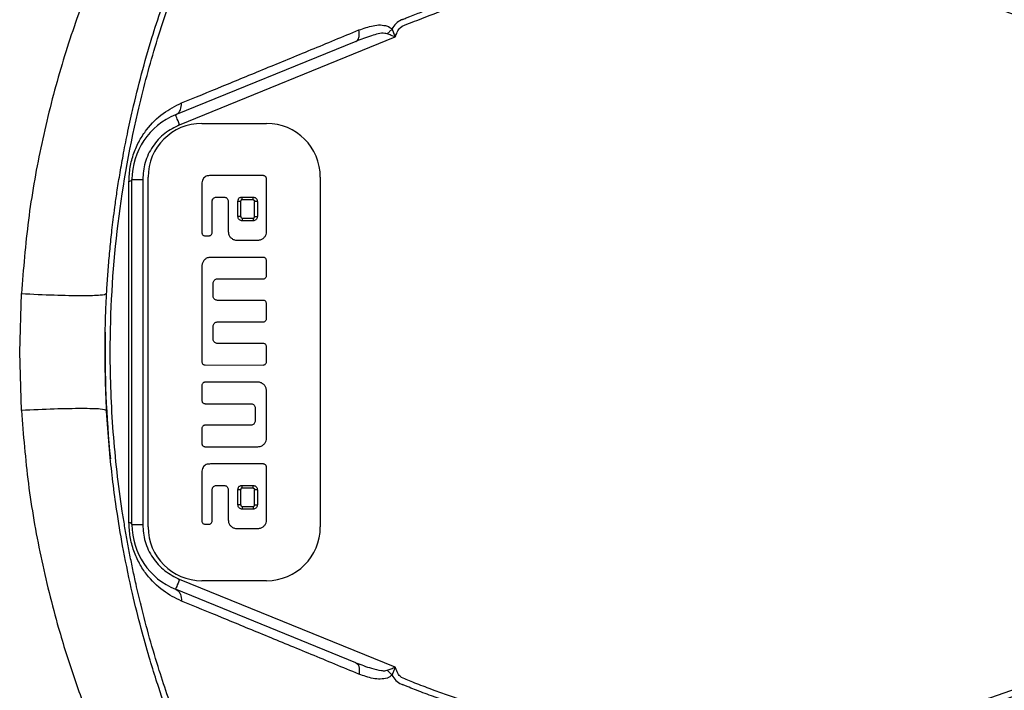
# Model space of a CAD drawing. Header units: millimetres. Extents: x 3 to 4919, y -224 to 3490.
# Tile 6 of 55: x 1561 to 1653, y 27 to 89. Entities that reach past the tile are written whole.
import ezdxf

# ---------------------------------------------------------------- set-up
doc = ezdxf.new("R2010")
doc.units = ezdxf.units.MM

msp = doc.modelspace()

# ---------------------------------------------------------------- linework, layer by layer
at = {"color": 7, "linetype": 'Continuous', "lineweight": 25}
for p, q in [((1592.527, 87.203), (1575.763, 80.378)), ((1576.14, 79.452), (1596.174, 87.609)), ((1578.214, 79.575), (1584.214, 79.575)), ((1571.714, 42.293), (1571.714, 74.358)), ((1571.714, 74.358), (1572.714, 74.358)), ((1572.714, 74.358), (1572.714, 42.293)), ((1573.214, 42.075), (1573.214, 74.575)), ((1583.914, 74.725), (1579.013, 74.725)), ((1584.214, 69.525), (1584.214, 74.425)), ((1589.214, 74.575), (1589.214, 42.075)), ((1578.214, 73.925), (1578.214, 69.425)), ((1579.163, 69.425), (1579.163, 72.325)), ((1579.564, 72.725), (1580.264, 72.725)), ((1580.664, 72.325), (1580.664, 69.525)), ((1581.563, 70.925), (1581.563, 72.325)), ((1581.813, 72.325), (1581.813, 70.925)), ((1581.964, 72.725), (1582.963, 72.725)), ((1582.963, 72.475), (1581.964, 72.475)), ((1583.114, 70.925), (1583.114, 72.325)), ((1583.364, 72.325), (1583.364, 70.925)), ((1581.964, 70.775), (1582.963, 70.775)), ((1582.963, 70.525), (1581.964, 70.525)), ((1578.514, 69.125), (1578.863, 69.125)), ((1581.464, 68.725), (1583.414, 68.725)), ((1583.914, 67.125), (1579.013, 67.125)), ((1584.212, 65.424), (1584.214, 66.825)), ((1578.214, 66.325), (1578.214, 57.425)), ((1579.663, 65.125), (1583.914, 65.125)), ((1579.264, 63.525), (1579.264, 64.725)), ((1561.284, 58.325), (1561.443, 63.759)), ((1583.914, 63.125), (1579.663, 63.125)), ((1584.214, 61.425), (1584.212, 62.832)), ((1579.264, 59.525), (1579.264, 60.725)), ((1579.663, 61.125), (1583.916, 61.122)), ((1583.914, 59.125), (1579.663, 59.125)), ((1584.214, 57.425), (1584.212, 58.826)), ((1561.443, 52.891), (1561.284, 58.325)), ((1578.514, 57.125), (1583.916, 57.12)), ((1578.214, 55.225), (1578.214, 53.825)), ((1583.414, 55.525), (1578.514, 55.525)), ((1584.214, 50.325), (1584.214, 54.725)), ((1578.514, 53.525), (1582.764, 53.525)), ((1583.164, 53.125), (1583.164, 51.925)), ((1582.764, 51.525), (1578.514, 51.525)), ((1578.214, 51.225), (1578.214, 49.825)), ((1578.514, 49.525), (1583.414, 49.525)), ((1583.914, 47.925), (1579.013, 47.925)), ((1584.214, 42.725), (1584.214, 47.625)), ((1578.214, 47.125), (1578.214, 42.625)), ((1579.564, 45.925), (1580.264, 45.925)), ((1581.964, 45.925), (1582.963, 45.925)), ((1579.163, 42.625), (1579.163, 45.525)), ((1580.664, 45.525), (1580.664, 42.725)), ((1581.563, 44.125), (1581.563, 45.525)), ((1581.813, 45.525), (1581.813, 44.125)), ((1582.963, 45.675), (1581.964, 45.675)), ((1583.114, 44.125), (1583.114, 45.525)), ((1583.364, 45.525), (1583.364, 44.125)), ((1581.964, 43.975), (1582.963, 43.975)), ((1582.963, 43.725), (1581.964, 43.725)), ((1571.714, 42.293), (1572.714, 42.293)), ((1578.514, 42.325), (1578.863, 42.325)), ((1581.464, 41.925), (1583.414, 41.925)), ((1596.174, 29.042), (1576.14, 37.199)), ((1584.214, 37.075), (1578.214, 37.075)), ((1592.527, 29.447), (1575.763, 36.273))]:
    msp.add_line(p, q, dxfattribs=at)
at = {"color": 7, "linetype": 'Continuous', "lineweight": 25, "flags": 128}
for points in [[(1576.14, 79.452), (1576.066, 79.632), (1575.995, 79.806), (1575.93, 79.966), (1575.873, 80.107), (1575.826, 80.222), (1575.791, 80.307), (1575.77, 80.36), (1575.763, 80.378)], [(1576.14, 37.199), (1576.066, 37.018), (1575.995, 36.844), (1575.93, 36.684), (1575.873, 36.544), (1575.826, 36.429), (1575.791, 36.343), (1575.77, 36.291), (1575.763, 36.273)]]:
    msp.add_lwpolyline(points, dxfattribs=at)
at = {"color": 7, "linetype": 'Continuous', "lineweight": 25}
for centre, radius, start, end in [((1578.214, 74.358), 6.5, 112.15315, 180), ((1578.214, 74.575), 5, 90, 180), ((1584.214, 74.575), 5, 0, 90), ((1669.214, 58.325), 100, 178.94074, 185.69013), ((1578.214, 42.293), 6.5, 180, 247.84685), ((1578.214, 42.075), 5, 180, 270), ((1584.214, 42.075), 5, 270, 0)]:
    msp.add_arc(centre, radius, start, end, dxfattribs=at)
for points, knots in [([(1572.159, 102.076), (1571.185, 100.13), (1569.255, 96.275), (1566.833, 90.176), (1564.781, 83.873), (1563.174, 77.347), (1561.994, 70.611), (1561.627, 66.043), (1561.443, 63.759)], [0, 0, 0, 0, 0.169962, 0.33675, 0.500265, 0.667774, 0.833916, 1, 1, 1, 1]), ([(1569.214, 58.325), (1569.216, 58.819), (1569.22, 59.823), (1569.256, 61.352), (1569.315, 62.927), (1569.403, 64.549), (1569.521, 66.216), (1569.671, 67.928), (1569.826, 69.403), (1569.98, 70.698), (1570.132, 71.87), (1570.33, 73.253), (1570.583, 74.846), (1570.9, 76.647), (1571.294, 78.653), (1572.096, 82.322), (1573.382, 87.131), (1575.201, 92.533), (1576.744, 96.449), (1577.9, 99.111), (1578.645, 100.728), (1579.092, 101.666), (1579.298, 102.087), (1579.348, 102.192), (1579.362, 102.218), (1579.365, 102.225), (1579.366, 102.227), (1579.366, 102.227), (1579.366, 102.227), (1579.366, 102.227), (1579.366, 102.227)], [0, 0, 0, 0, 0.0326093, 0.0662577, 0.1009457, 0.1366737, 0.1734417, 0.211249, 0.2500964, 0.2713488, 0.2973464, 0.328089, 0.3635776, 0.4038116, 0.4487904, 0.4985143, 0.6517195, 0.7770804, 0.8745922, 0.9294487, 0.9686359, 0.992153, 0.9980353, 0.9995073, 0.9998762, 0.9999686, 0.999992, 0.9999982, 0.9999997, 1, 1, 1, 1]), ([(1579.809, 14.794), (1579.809, 14.794), (1579.809, 14.794), (1579.809, 14.794), (1579.809, 14.795), (1579.808, 14.796), (1579.805, 14.803), (1579.792, 14.829), (1579.741, 14.934), (1579.537, 15.352), (1579.092, 16.285), (1578.351, 17.894), (1577.238, 20.45), (1575.787, 24.112), (1574.094, 29.044), (1572.876, 33.397), (1572.136, 36.546), (1571.798, 38.105), (1571.524, 39.457), (1571.269, 40.812), (1571.033, 42.17), (1570.501, 45.513), (1569.887, 50.892), (1569.555, 59.597), (1570.13, 69.573), (1571.771, 79.036), (1573.81, 86.713), (1575.738, 92.474), (1577.53, 96.923), (1578.779, 99.697), (1579.351, 100.908), (1579.606, 101.439), (1579.719, 101.671), (1579.767, 101.772), (1579.792, 101.822), (1579.803, 101.845), (1579.809, 101.856)], [0, 0, 0, 0, 0, 0.000001, 0.000004, 0.000016, 0.000062, 0.000246, 0.000984, 0.003935, 0.015734, 0.035387, 0.06289, 0.108506, 0.166483, 0.236359, 0.258838, 0.274148, 0.28945, 0.304747, 0.320041, 0.335337, 0.417405, 0.500035, 0.625063, 0.749214, 0.819005, 0.889287, 0.951273, 0.978551, 0.99056, 0.995846, 0.998152, 0.999147, 0.999571, 1, 1, 1, 1]), ([(1596.174, 87.609), (1596.232, 87.759), (1596.319, 87.988), (1596.462, 88.28), (1596.786, 88.654), (1597.834, 88.99), (1599.91, 89.86), (1604.258, 91.309), (1610.523, 92.98), (1618.221, 94.198), (1626.852, 94.714), (1636.357, 94.151), (1646.607, 92.267), (1653.119, 89.896), (1656.386, 88.707)], [0, 0, 0, 0, 0.007789, 0.011776, 0.015614, 0.031245, 0.062683, 0.125534, 0.250747, 0.375216, 0.50013, 0.666643, 0.832763, 1, 1, 1, 1]), ([(1596.748, 89.2), (1596.763, 89.205), (1596.789, 89.216), (1596.835, 89.235), (1596.903, 89.262), (1597.024, 89.311), (1597.241, 89.399), (1597.629, 89.553), (1598.323, 89.824), (1599.568, 90.294), (1601.809, 91.085), (1605.848, 92.346), (1611.754, 93.755), (1619.046, 94.859), (1624.154, 95.002), (1626.714, 95.073)], [0, 0, 0, 0, 0.001525, 0.002724, 0.004863, 0.008685, 0.015507, 0.027693, 0.049451, 0.088302, 0.15766, 0.281488, 0.501349, 0.750108, 1, 1, 1, 1]), ([(1596.748, 89.2), (1596.568, 89.091), (1596.206, 88.874), (1595.979, 88.519), (1595.866, 88.341)], [0, 0, 0, 0, 0.499972, 1, 1, 1, 1]), ([(1576.326, 81.474), (1577.565, 81.983), (1580.045, 83.001), (1584.096, 84.668), (1588.334, 86.415), (1591.312, 87.643), (1592.801, 88.257)], [0, 0, 0, 0, 0.249583, 0.499399, 0.749574, 1, 1, 1, 1]), ([(1592.527, 87.203), (1592.586, 87.24), (1592.703, 87.313), (1592.806, 87.556), (1592.849, 87.873), (1592.817, 88.129), (1592.801, 88.257)], [0, 0, 0, 0, 0.249961, 0.500005, 0.749984, 1, 1, 1, 1]), ([(1595.415, 87.907), (1595.346, 87.921), (1594.879, 88.02), (1593.868, 87.694), (1592.998, 87.375), (1592.527, 87.203)], [0, 0, 0, 0, 0.072985, 0.499355, 1, 1, 1, 1]), ([(1592.801, 88.257), (1593.239, 88.413), (1593.896, 88.648), (1594.797, 88.758), (1595.228, 88.672), (1595.443, 88.628)], [0, 0, 0, 0, 0.500338, 0.750178, 1, 1, 1, 1]), ([(1595.866, 88.341), (1595.797, 88.263), (1595.659, 88.105), (1595.496, 87.973), (1595.415, 87.907)], [0, 0, 0, 0, 0.500019, 1, 1, 1, 1]), ([(1596.174, 87.609), (1596.043, 87.659), (1595.78, 87.761), (1595.536, 87.858), (1595.415, 87.907)], [0, 0, 0, 0, 0.501049, 1, 1, 1, 1]), ([(1595.443, 88.628), (1595.518, 88.59), (1595.669, 88.513), (1595.8, 88.399), (1595.866, 88.341)], [0, 0, 0, 0, 0.496964, 1, 1, 1, 1]), ([(1595.866, 88.341), (1595.917, 88.231), (1596.026, 88.001), (1596.123, 87.743), (1596.174, 87.609)], [0, 0, 0, 0, 0.4776816, 1, 1, 1, 1]), ([(1571.437, 74.157), (1571.459, 74.606), (1571.502, 75.501), (1571.861, 76.823), (1572.392, 78.003), (1573.277, 79.339), (1574.586, 80.619), (1575.747, 81.189), (1576.326, 81.474)], [0, 0, 0, 0, 0.126283, 0.251391, 0.37664, 0.502189, 0.751606, 1, 1, 1, 1]), ([(1575.763, 80.378), (1575.856, 80.431), (1576.044, 80.537), (1576.279, 80.897), (1576.308, 81.256), (1576.326, 81.474)], [0, 0, 0, 0, 0.280676, 0.561404, 1, 1, 1, 1]), ([(1576.14, 79.452), (1575.665, 79.21), (1574.693, 78.716), (1573.588, 77.469), (1572.849, 75.975), (1572.758, 74.889), (1572.714, 74.358)], [0, 0, 0, 0, 0.244441, 0.499998, 0.75556, 1, 1, 1, 1]), ([(1571.437, 42.494), (1571.436, 45.122), (1571.433, 50.363), (1571.433, 58.361), (1571.433, 66.341), (1571.436, 71.546), (1571.437, 74.157)], [0, 0, 0, 0, 0.251564, 0.501737, 0.75005, 1, 1, 1, 1]), ([(1571.714, 74.358), (1571.701, 74.322), (1571.676, 74.25), (1571.517, 74.188), (1571.437, 74.157)], [0, 0, 0, 0, 0.499977, 1, 1, 1, 1]), ([(1579.013, 74.725), (1578.878, 74.717), (1578.675, 74.704), (1578.438, 74.566), (1578.299, 74.395), (1578.224, 74.171), (1578.217, 74.007), (1578.214, 73.925)], [0, 0, 0, 0, 0.309304, 0.464461, 0.6202, 0.810429, 1, 1, 1, 1]), ([(1584.214, 74.425), (1584.21, 74.459), (1584.204, 74.526), (1584.152, 74.615), (1584.076, 74.684), (1583.992, 74.72), (1583.936, 74.724), (1583.914, 74.725)], [0, 0, 0, 0, 0.2135751, 0.4271777, 0.6421076, 0.8594708, 1, 1, 1, 1]), ([(1579.163, 72.325), (1579.168, 72.37), (1579.176, 72.46), (1579.245, 72.58), (1579.346, 72.67), (1579.459, 72.719), (1579.534, 72.723), (1579.564, 72.725)], [0, 0, 0, 0, 0.214524, 0.429232, 0.641809, 0.857039, 1, 1, 1, 1]), ([(1580.264, 72.725), (1580.309, 72.721), (1580.399, 72.712), (1580.519, 72.643), (1580.61, 72.542), (1580.657, 72.429), (1580.662, 72.355), (1580.664, 72.325)], [0, 0, 0, 0, 0.21489, 0.429776, 0.644829, 0.859437, 1, 1, 1, 1]), ([(1581.563, 72.325), (1581.568, 72.396), (1581.574, 72.5), (1581.645, 72.619), (1581.731, 72.686), (1581.842, 72.721), (1581.924, 72.724), (1581.964, 72.725)], [0, 0, 0, 0, 0.32262, 0.473228, 0.624417, 0.815495, 1, 1, 1, 1]), ([(1581.813, 72.325), (1581.781, 72.325), (1581.715, 72.325), (1581.632, 72.325), (1581.575, 72.325), (1581.567, 72.325), (1581.563, 72.325)], [0, 0, 0, 0, 0.250026, 0.499976, 0.750138, 1, 1, 1, 1]), ([(1581.964, 72.475), (1581.941, 72.474), (1581.901, 72.473), (1581.857, 72.465), (1581.835, 72.448), (1581.826, 72.43), (1581.815, 72.388), (1581.814, 72.352), (1581.813, 72.325)], [0, 0, 0, 0, 0.267329, 0.462604, 0.502167, 0.582983, 0.690518, 1, 1, 1, 1]), ([(1581.964, 72.475), (1581.964, 72.508), (1581.964, 72.574), (1581.964, 72.656), (1581.964, 72.714), (1581.964, 72.722), (1581.964, 72.725)], [0, 0, 0, 0, 0.250026, 0.499976, 0.750138, 1, 1, 1, 1]), ([(1582.963, 72.725), (1583.01, 72.721), (1583.102, 72.713), (1583.223, 72.643), (1583.311, 72.541), (1583.357, 72.429), (1583.362, 72.355), (1583.364, 72.325)], [0, 0, 0, 0, 0.219197, 0.438896, 0.647057, 0.856125, 1, 1, 1, 1]), ([(1582.963, 72.475), (1582.963, 72.508), (1582.963, 72.574), (1582.963, 72.656), (1582.963, 72.714), (1582.963, 72.722), (1582.963, 72.725)], [0, 0, 0, 0, 0.250026, 0.499976, 0.750138, 1, 1, 1, 1]), ([(1582.963, 72.475), (1582.984, 72.474), (1583.014, 72.471), (1583.049, 72.452), (1583.072, 72.434), (1583.09, 72.411), (1583.109, 72.376), (1583.112, 72.346), (1583.114, 72.325)], [0, 0, 0, 0, 0.257085, 0.378108, 0.500414, 0.622931, 0.743781, 1, 1, 1, 1]), ([(1583.364, 72.325), (1583.36, 72.325), (1583.352, 72.325), (1583.295, 72.325), (1583.212, 72.325), (1583.146, 72.325), (1583.114, 72.325)], [0, 0, 0, 0, 0.249837, 0.500032, 0.749908, 1, 1, 1, 1]), ([(1581.964, 70.525), (1581.919, 70.53), (1581.831, 70.539), (1581.713, 70.607), (1581.62, 70.708), (1581.57, 70.821), (1581.565, 70.896), (1581.563, 70.925)], [0, 0, 0, 0, 0.210996, 0.421794, 0.639107, 0.860874, 1, 1, 1, 1]), ([(1581.813, 70.925), (1581.781, 70.925), (1581.715, 70.925), (1581.632, 70.925), (1581.575, 70.925), (1581.567, 70.925), (1581.563, 70.925)], [0, 0, 0, 0, 0.250026, 0.499976, 0.750138, 1, 1, 1, 1]), ([(1581.813, 70.925), (1581.814, 70.915), (1581.815, 70.896), (1581.827, 70.859), (1581.857, 70.819), (1581.905, 70.782), (1581.944, 70.778), (1581.964, 70.775)], [0, 0, 0, 0, 0.125493, 0.247458, 0.500596, 0.755089, 1, 1, 1, 1]), ([(1581.964, 70.775), (1581.964, 70.743), (1581.964, 70.677), (1581.964, 70.594), (1581.964, 70.537), (1581.964, 70.529), (1581.964, 70.525)], [0, 0, 0, 0, 0.250026, 0.499976, 0.750138, 1, 1, 1, 1]), ([(1583.364, 70.925), (1583.359, 70.881), (1583.35, 70.791), (1583.28, 70.671), (1583.179, 70.578), (1583.065, 70.531), (1582.992, 70.527), (1582.963, 70.525)], [0, 0, 0, 0, 0.213315, 0.42613, 0.648706, 0.863969, 1, 1, 1, 1]), ([(1582.963, 70.775), (1582.983, 70.777), (1583.013, 70.78), (1583.048, 70.8), (1583.077, 70.825), (1583.107, 70.867), (1583.111, 70.906), (1583.114, 70.925)], [0, 0, 0, 0, 0.253598, 0.375057, 0.499695, 0.754164, 1, 1, 1, 1]), ([(1582.963, 70.775), (1582.963, 70.743), (1582.963, 70.677), (1582.963, 70.594), (1582.963, 70.537), (1582.963, 70.529), (1582.963, 70.525)], [0, 0, 0, 0, 0.250026, 0.499976, 0.750138, 1, 1, 1, 1]), ([(1583.114, 70.925), (1583.146, 70.925), (1583.212, 70.925), (1583.295, 70.925), (1583.352, 70.925), (1583.36, 70.925), (1583.364, 70.925)], [0, 0, 0, 0, 0.250092, 0.499968, 0.750163, 1, 1, 1, 1]), ([(1580.664, 69.525), (1580.674, 69.423), (1580.695, 69.229), (1580.851, 68.985), (1581.063, 68.816), (1581.279, 68.735), (1581.416, 68.728), (1581.464, 68.725)], [0, 0, 0, 0, 0.243789, 0.461792, 0.671247, 0.886108, 1, 1, 1, 1]), ([(1583.414, 68.725), (1583.516, 68.737), (1583.709, 68.759), (1583.954, 68.915), (1584.127, 69.126), (1584.205, 69.345), (1584.211, 69.479), (1584.214, 69.525)], [0, 0, 0, 0, 0.2443635, 0.4584622, 0.6771881, 0.8893743, 1, 1, 1, 1]), ([(1578.214, 69.425), (1578.217, 69.392), (1578.224, 69.326), (1578.275, 69.237), (1578.351, 69.167), (1578.436, 69.13), (1578.492, 69.127), (1578.514, 69.125)], [0, 0, 0, 0, 0.211547, 0.422856, 0.641355, 0.863307, 1, 1, 1, 1]), ([(1578.863, 69.125), (1578.896, 69.129), (1578.962, 69.135), (1579.05, 69.186), (1579.12, 69.262), (1579.158, 69.347), (1579.162, 69.404), (1579.163, 69.425)], [0, 0, 0, 0, 0.2090861, 0.4177615, 0.6366762, 0.8626942, 1, 1, 1, 1]), ([(1579.013, 67.125), (1578.911, 67.114), (1578.718, 67.093), (1578.475, 66.937), (1578.304, 66.726), (1578.223, 66.509), (1578.216, 66.372), (1578.214, 66.325)], [0, 0, 0, 0, 0.244141, 0.459722, 0.672174, 0.88805, 1, 1, 1, 1]), ([(1584.214, 66.825), (1584.21, 66.859), (1584.204, 66.926), (1584.152, 67.016), (1584.076, 67.084), (1583.992, 67.12), (1583.936, 67.124), (1583.914, 67.125)], [0, 0, 0, 0, 0.213706, 0.427468, 0.642689, 0.860217, 1, 1, 1, 1]), ([(1579.264, 64.725), (1579.268, 64.771), (1579.277, 64.862), (1579.346, 64.983), (1579.448, 65.073), (1579.56, 65.119), (1579.634, 65.124), (1579.663, 65.125)], [0, 0, 0, 0, 0.216762, 0.433699, 0.647749, 0.858792, 1, 1, 1, 1]), ([(1583.914, 65.125), (1583.947, 65.129), (1584.014, 65.135), (1584.103, 65.186), (1584.171, 65.262), (1584.207, 65.346), (1584.21, 65.402), (1584.212, 65.424)], [0, 0, 0, 0, 0.213784, 0.427599, 0.641436, 0.857348, 1, 1, 1, 1]), ([(1561.443, 63.759), (1562.481, 63.71), (1564.557, 63.611), (1567.169, 63.568), (1568.997, 63.61), (1569.24, 63.708), (1569.361, 63.758)], [0, 0, 0, 0, 0.25, 0.500001, 0.750001, 1, 1, 1, 1]), ([(1579.663, 63.125), (1579.619, 63.13), (1579.53, 63.139), (1579.41, 63.208), (1579.319, 63.309), (1579.27, 63.422), (1579.266, 63.496), (1579.264, 63.525)], [0, 0, 0, 0, 0.212993, 0.42576, 0.643443, 0.861628, 1, 1, 1, 1]), ([(1584.212, 62.832), (1584.209, 62.865), (1584.202, 62.929), (1584.152, 63.016), (1584.079, 63.083), (1583.994, 63.12), (1583.937, 63.124), (1583.914, 63.125)], [0, 0, 0, 0, 0.209392, 0.418685, 0.630157, 0.846885, 1, 1, 1, 1]), ([(1583.916, 61.122), (1583.948, 61.125), (1584.013, 61.132), (1584.1, 61.182), (1584.168, 61.256), (1584.208, 61.342), (1584.212, 61.401), (1584.214, 61.425)], [0, 0, 0, 0, 0.205744, 0.411232, 0.623596, 0.847028, 1, 1, 1, 1]), ([(1579.264, 60.725), (1579.268, 60.769), (1579.277, 60.858), (1579.346, 60.977), (1579.447, 61.069), (1579.56, 61.118), (1579.635, 61.123), (1579.663, 61.125)], [0, 0, 0, 0, 0.211722, 0.423169, 0.641899, 0.863327, 1, 1, 1, 1]), ([(1579.663, 59.125), (1579.619, 59.13), (1579.531, 59.139), (1579.413, 59.207), (1579.321, 59.308), (1579.271, 59.421), (1579.266, 59.496), (1579.264, 59.525)], [0, 0, 0, 0, 0.211177, 0.422135, 0.639357, 0.861398, 1, 1, 1, 1]), ([(1584.212, 58.826), (1584.209, 58.86), (1584.202, 58.926), (1584.15, 59.015), (1584.075, 59.084), (1583.99, 59.12), (1583.935, 59.124), (1583.914, 59.125)], [0, 0, 0, 0, 0.213003, 0.425892, 0.643889, 0.863881, 1, 1, 1, 1]), ([(1579.366, 14.423), (1579.365, 14.424), (1579.362, 14.432), (1579.349, 14.458), (1579.301, 14.556), (1579.119, 14.93), (1578.724, 15.757), (1578.067, 17.173), (1577.263, 18.996), (1576.5, 20.836), (1575.868, 22.446), (1575.378, 23.751), (1574.926, 25.001), (1574.462, 26.344), (1573.913, 28.009), (1573.258, 30.135), (1572.507, 32.81), (1571.687, 36.117), (1570.948, 39.655), (1570.378, 43.009), (1569.979, 45.88), (1569.667, 48.671), (1569.42, 51.663), (1569.247, 54.942), (1569.225, 57.181), (1569.214, 58.325)], [0, 0, 0, 0, 0.000056, 0.0005423, 0.0019315, 0.0072502, 0.0280487, 0.0623953, 0.1102895, 0.1595446, 0.1938337, 0.2244994, 0.2515415, 0.2815568, 0.3182998, 0.3672411, 0.4283805, 0.5017166, 0.5920521, 0.666901, 0.7262626, 0.7833393, 0.8522382, 0.9244587, 1, 1, 1, 1]), ([(1578.214, 57.425), (1578.217, 57.392), (1578.224, 57.326), (1578.275, 57.237), (1578.351, 57.168), (1578.436, 57.13), (1578.492, 57.127), (1578.514, 57.125)], [0, 0, 0, 0, 0.211424, 0.422579, 0.640752, 0.862548, 1, 1, 1, 1]), ([(1583.916, 57.12), (1583.948, 57.123), (1584.012, 57.129), (1584.098, 57.179), (1584.167, 57.254), (1584.207, 57.34), (1584.212, 57.4), (1584.214, 57.425)], [0, 0, 0, 0, 0.203387, 0.406594, 0.617979, 0.842599, 1, 1, 1, 1]), ([(1578.514, 55.525), (1578.48, 55.522), (1578.413, 55.515), (1578.323, 55.464), (1578.255, 55.388), (1578.219, 55.303), (1578.215, 55.247), (1578.214, 55.225)], [0, 0, 0, 0, 0.2135964, 0.4272099, 0.6422403, 0.8595901, 1, 1, 1, 1]), ([(1584.214, 54.725), (1584.203, 54.828), (1584.182, 55.02), (1584.025, 55.261), (1583.814, 55.431), (1583.598, 55.515), (1583.459, 55.522), (1583.414, 55.525)], [0, 0, 0, 0, 0.2445954, 0.4586623, 0.6681518, 0.890289, 1, 1, 1, 1]), ([(1569.361, 52.893), (1569.24, 52.942), (1568.997, 53.041), (1567.169, 53.082), (1564.557, 53.04), (1562.481, 52.941), (1561.443, 52.891)], [0, 0, 0, 0, 0.249999, 0.499999, 0.75, 1, 1, 1, 1]), ([(1578.214, 53.825), (1578.217, 53.792), (1578.223, 53.725), (1578.275, 53.635), (1578.351, 53.567), (1578.435, 53.53), (1578.492, 53.527), (1578.514, 53.525)], [0, 0, 0, 0, 0.213579, 0.427144, 0.642114, 0.859412, 1, 1, 1, 1]), ([(1582.764, 53.525), (1582.808, 53.521), (1582.896, 53.511), (1583.016, 53.443), (1583.109, 53.341), (1583.157, 53.227), (1583.162, 53.153), (1583.164, 53.125)], [0, 0, 0, 0, 0.211275, 0.422057, 0.644688, 0.864735, 1, 1, 1, 1]), ([(1561.443, 52.891), (1561.625, 50.621), (1561.992, 46.053), (1563.179, 39.283), (1564.65, 33.317), (1566.278, 28.135), (1567.969, 23.576), (1569.936, 18.958), (1571.474, 15.931), (1572.248, 14.406)], [0, 0, 0, 0, 0.16423, 0.330534, 0.499754, 0.61656, 0.735603, 0.866814, 1, 1, 1, 1]), ([(1578.514, 51.525), (1578.48, 51.522), (1578.414, 51.515), (1578.325, 51.464), (1578.256, 51.388), (1578.219, 51.303), (1578.215, 51.247), (1578.214, 51.225)], [0, 0, 0, 0, 0.2113684, 0.4224975, 0.6389559, 0.8611067, 1, 1, 1, 1]), ([(1583.164, 51.925), (1583.159, 51.881), (1583.15, 51.791), (1583.082, 51.672), (1582.981, 51.581), (1582.868, 51.532), (1582.793, 51.527), (1582.764, 51.525)], [0, 0, 0, 0, 0.21314, 0.426233, 0.641233, 0.859911, 1, 1, 1, 1]), ([(1583.414, 49.525), (1583.516, 49.537), (1583.708, 49.559), (1583.952, 49.715), (1584.125, 49.926), (1584.205, 50.144), (1584.211, 50.28), (1584.214, 50.325)], [0, 0, 0, 0, 0.244558, 0.45768, 0.675608, 0.890718, 1, 1, 1, 1]), ([(1578.214, 49.825), (1578.217, 49.792), (1578.224, 49.726), (1578.275, 49.637), (1578.351, 49.567), (1578.436, 49.53), (1578.492, 49.527), (1578.514, 49.525)], [0, 0, 0, 0, 0.211598, 0.422895, 0.641382, 0.863322, 1, 1, 1, 1]), ([(1579.013, 47.925), (1578.878, 47.917), (1578.675, 47.904), (1578.438, 47.766), (1578.299, 47.595), (1578.224, 47.371), (1578.217, 47.207), (1578.214, 47.125)], [0, 0, 0, 0, 0.309198, 0.464307, 0.620032, 0.810255, 1, 1, 1, 1]), ([(1584.214, 47.625), (1584.21, 47.659), (1584.204, 47.726), (1584.152, 47.815), (1584.076, 47.884), (1583.992, 47.92), (1583.936, 47.924), (1583.914, 47.925)], [0, 0, 0, 0, 0.21376, 0.427515, 0.642685, 0.86023, 1, 1, 1, 1]), ([(1579.163, 45.525), (1579.168, 45.57), (1579.176, 45.66), (1579.245, 45.78), (1579.346, 45.87), (1579.459, 45.918), (1579.534, 45.923), (1579.564, 45.925)], [0, 0, 0, 0, 0.214316, 0.428787, 0.641275, 0.856643, 1, 1, 1, 1]), ([(1580.264, 45.925), (1580.309, 45.921), (1580.399, 45.912), (1580.519, 45.843), (1580.61, 45.741), (1580.657, 45.629), (1580.662, 45.555), (1580.664, 45.525)], [0, 0, 0, 0, 0.21502, 0.43001, 0.645245, 0.859961, 1, 1, 1, 1]), ([(1581.563, 45.525), (1581.568, 45.596), (1581.574, 45.7), (1581.645, 45.819), (1581.731, 45.885), (1581.842, 45.92), (1581.924, 45.924), (1581.964, 45.925)], [0, 0, 0, 0, 0.3225162, 0.4730613, 0.6241328, 0.8152179, 1, 1, 1, 1]), ([(1581.964, 45.675), (1581.964, 45.708), (1581.964, 45.773), (1581.964, 45.856), (1581.964, 45.914), (1581.964, 45.921), (1581.964, 45.925)], [0, 0, 0, 0, 0.250026, 0.499976, 0.750138, 1, 1, 1, 1]), ([(1582.963, 45.925), (1583.01, 45.921), (1583.102, 45.913), (1583.223, 45.843), (1583.311, 45.74), (1583.357, 45.629), (1583.362, 45.555), (1583.364, 45.525)], [0, 0, 0, 0, 0.219284, 0.439135, 0.647446, 0.856597, 1, 1, 1, 1]), ([(1582.963, 45.675), (1582.963, 45.708), (1582.963, 45.773), (1582.963, 45.856), (1582.963, 45.914), (1582.963, 45.921), (1582.963, 45.925)], [0, 0, 0, 0, 0.250026, 0.499976, 0.750138, 1, 1, 1, 1]), ([(1581.813, 45.525), (1581.781, 45.525), (1581.715, 45.525), (1581.632, 45.525), (1581.575, 45.525), (1581.567, 45.525), (1581.563, 45.525)], [0, 0, 0, 0, 0.250026, 0.499976, 0.750138, 1, 1, 1, 1]), ([(1581.964, 45.675), (1581.941, 45.674), (1581.901, 45.672), (1581.857, 45.665), (1581.835, 45.648), (1581.826, 45.63), (1581.815, 45.588), (1581.814, 45.552), (1581.813, 45.525)], [0, 0, 0, 0, 0.267259, 0.46256, 0.502168, 0.582598, 0.689979, 1, 1, 1, 1]), ([(1582.963, 45.675), (1582.984, 45.673), (1583.014, 45.671), (1583.049, 45.652), (1583.072, 45.633), (1583.09, 45.611), (1583.109, 45.576), (1583.112, 45.546), (1583.114, 45.525)], [0, 0, 0, 0, 0.257065, 0.378147, 0.500491, 0.622933, 0.743904, 1, 1, 1, 1]), ([(1583.364, 45.525), (1583.36, 45.525), (1583.352, 45.525), (1583.295, 45.525), (1583.212, 45.525), (1583.146, 45.525), (1583.114, 45.525)], [0, 0, 0, 0, 0.249837, 0.500032, 0.749908, 1, 1, 1, 1]), ([(1581.964, 43.725), (1581.919, 43.73), (1581.831, 43.738), (1581.713, 43.807), (1581.62, 43.908), (1581.57, 44.021), (1581.565, 44.096), (1581.563, 44.125)], [0, 0, 0, 0, 0.210999, 0.421824, 0.639105, 0.860919, 1, 1, 1, 1]), ([(1581.813, 44.125), (1581.781, 44.125), (1581.715, 44.125), (1581.632, 44.125), (1581.575, 44.125), (1581.567, 44.125), (1581.563, 44.125)], [0, 0, 0, 0, 0.250026, 0.499976, 0.750138, 1, 1, 1, 1]), ([(1581.813, 44.125), (1581.814, 44.115), (1581.815, 44.096), (1581.827, 44.059), (1581.857, 44.019), (1581.905, 43.982), (1581.944, 43.978), (1581.964, 43.975)], [0, 0, 0, 0, 0.125366, 0.247454, 0.500593, 0.755088, 1, 1, 1, 1]), ([(1581.964, 43.975), (1581.964, 43.943), (1581.964, 43.877), (1581.964, 43.794), (1581.964, 43.737), (1581.964, 43.729), (1581.964, 43.725)], [0, 0, 0, 0, 0.250026, 0.499976, 0.750138, 1, 1, 1, 1]), ([(1583.364, 44.125), (1583.359, 44.081), (1583.35, 43.991), (1583.281, 43.871), (1583.179, 43.778), (1583.065, 43.731), (1582.992, 43.727), (1582.963, 43.725)], [0, 0, 0, 0, 0.213269, 0.426127, 0.648705, 0.863969, 1, 1, 1, 1]), ([(1582.963, 43.975), (1582.983, 43.977), (1583.013, 43.98), (1583.048, 43.999), (1583.077, 44.025), (1583.107, 44.067), (1583.111, 44.106), (1583.114, 44.125)], [0, 0, 0, 0, 0.253598, 0.375057, 0.499695, 0.754164, 1, 1, 1, 1]), ([(1582.963, 43.975), (1582.963, 43.943), (1582.963, 43.877), (1582.963, 43.794), (1582.963, 43.737), (1582.963, 43.729), (1582.963, 43.725)], [0, 0, 0, 0, 0.250026, 0.499976, 0.750138, 1, 1, 1, 1]), ([(1583.114, 44.125), (1583.146, 44.125), (1583.212, 44.125), (1583.295, 44.125), (1583.352, 44.125), (1583.36, 44.125), (1583.364, 44.125)], [0, 0, 0, 0, 0.250092, 0.499968, 0.750163, 1, 1, 1, 1]), ([(1576.326, 35.176), (1575.744, 35.463), (1574.581, 36.035), (1573.272, 37.317), (1572.39, 38.651), (1571.859, 39.832), (1571.502, 41.155), (1571.458, 42.048), (1571.437, 42.494)], [0, 0, 0, 0, 0.24987, 0.498557, 0.623402, 0.748974, 0.874618, 1, 1, 1, 1]), ([(1571.714, 42.293), (1571.701, 42.329), (1571.677, 42.401), (1571.517, 42.463), (1571.437, 42.494)], [0, 0, 0, 0, 0.500032, 1, 1, 1, 1]), ([(1572.714, 42.293), (1572.758, 41.762), (1572.849, 40.676), (1573.588, 39.182), (1574.693, 37.934), (1575.665, 37.44), (1576.14, 37.199)], [0, 0, 0, 0, 0.24444, 0.500001, 0.755558, 1, 1, 1, 1]), ([(1578.214, 42.625), (1578.217, 42.592), (1578.224, 42.526), (1578.275, 42.437), (1578.351, 42.367), (1578.436, 42.33), (1578.492, 42.327), (1578.514, 42.325)], [0, 0, 0, 0, 0.21171, 0.423221, 0.641517, 0.863134, 1, 1, 1, 1]), ([(1578.863, 42.325), (1578.896, 42.329), (1578.962, 42.335), (1579.05, 42.386), (1579.12, 42.462), (1579.158, 42.547), (1579.162, 42.604), (1579.163, 42.625)], [0, 0, 0, 0, 0.2091056, 0.4177895, 0.6366662, 0.862752, 1, 1, 1, 1]), ([(1580.664, 42.725), (1580.674, 42.623), (1580.695, 42.429), (1580.851, 42.185), (1581.063, 42.016), (1581.279, 41.935), (1581.416, 41.928), (1581.464, 41.925)], [0, 0, 0, 0, 0.243831, 0.461806, 0.671129, 0.88597, 1, 1, 1, 1]), ([(1583.414, 41.925), (1583.516, 41.937), (1583.709, 41.959), (1583.954, 42.115), (1584.127, 42.326), (1584.205, 42.544), (1584.211, 42.679), (1584.214, 42.725)], [0, 0, 0, 0, 0.244411, 0.458571, 0.677373, 0.889592, 1, 1, 1, 1]), ([(1575.763, 36.273), (1575.856, 36.22), (1576.044, 36.113), (1576.279, 35.754), (1576.308, 35.395), (1576.326, 35.176)], [0, 0, 0, 0, 0.280669, 0.561411, 1, 1, 1, 1]), ([(1592.801, 28.393), (1591.312, 29.008), (1588.335, 30.236), (1584.097, 31.982), (1580.045, 33.65), (1577.566, 34.668), (1576.326, 35.176)], [0, 0, 0, 0, 0.250411, 0.500548, 0.750401, 1, 1, 1, 1]), ([(1592.527, 29.447), (1593.001, 29.264), (1593.779, 28.962), (1594.682, 28.742), (1595.18, 28.689), (1595.347, 28.728), (1595.415, 28.744)], [0, 0, 0, 0, 0.499354, 0.820703, 0.92705, 1, 1, 1, 1]), ([(1592.527, 29.447), (1592.586, 29.411), (1592.703, 29.337), (1592.806, 29.094), (1592.849, 28.777), (1592.817, 28.521), (1592.801, 28.393)], [0, 0, 0, 0, 0.249964, 0.500008, 0.749985, 1, 1, 1, 1]), ([(1595.443, 28.022), (1595.225, 27.979), (1594.793, 27.892), (1593.892, 28.004), (1593.237, 28.238), (1592.801, 28.393)], [0, 0, 0, 0, 0.252122, 0.501758, 1, 1, 1, 1]), ([(1595.415, 28.744), (1595.536, 28.792), (1595.78, 28.889), (1596.043, 28.991), (1596.174, 29.042)], [0, 0, 0, 0, 0.498937, 1, 1, 1, 1]), ([(1595.415, 28.744), (1595.496, 28.678), (1595.658, 28.546), (1595.796, 28.389), (1595.866, 28.31)], [0, 0, 0, 0, 0.49999, 1, 1, 1, 1]), ([(1596.174, 29.042), (1596.123, 28.907), (1596.026, 28.65), (1595.917, 28.42), (1595.866, 28.31)], [0, 0, 0, 0, 0.522715, 1, 1, 1, 1]), ([(1656.386, 27.944), (1653.123, 26.755), (1646.62, 24.388), (1636.384, 22.503), (1626.448, 21.912), (1616.938, 22.554), (1607.977, 24.208), (1601.659, 26.152), (1598.106, 27.515), (1597.205, 27.877), (1596.717, 28.074), (1596.466, 28.366), (1596.32, 28.66), (1596.232, 28.89), (1596.174, 29.042)], [0, 0, 0, 0, 0.167088, 0.3328971, 0.4992379, 0.6454598, 0.7910373, 0.9371425, 0.963538, 0.9738866, 0.9842469, 0.9881567, 0.9921424, 1, 1, 1, 1]), ([(1595.866, 28.31), (1595.8, 28.253), (1595.669, 28.139), (1595.518, 28.061), (1595.443, 28.022)], [0, 0, 0, 0, 0.503661, 1, 1, 1, 1]), ([(1595.866, 28.31), (1595.978, 28.133), (1596.205, 27.777), (1596.567, 27.56), (1596.748, 27.451)], [0, 0, 0, 0, 0.497865, 1, 1, 1, 1]), ([(1626.714, 21.577), (1624.147, 21.649), (1619.028, 21.792), (1611.122, 22.991), (1604.633, 24.62), (1600.194, 26.121), (1598.259, 26.85), (1597.412, 27.183), (1597.04, 27.333), (1596.877, 27.399), (1596.805, 27.428), (1596.77, 27.442), (1596.755, 27.448), (1596.748, 27.451)], [0, 0, 0, 0, 0.250607, 0.499762, 0.77918, 0.902822, 0.957237, 0.981185, 0.991722, 0.996357, 0.998398, 0.999295, 1, 1, 1, 1]), ([(1656.601, 27.419), (1654.193, 26.517), (1649.397, 24.72), (1641.934, 22.942), (1634.364, 21.788), (1629.268, 21.648), (1626.714, 21.577)], [0, 0, 0, 0, 0.2515503, 0.5012027, 0.749903, 1, 1, 1, 1])]:
    msp.add_open_spline(points, degree=3, knots=knots, dxfattribs=at)

doc.saveas('drawing.dxf')
